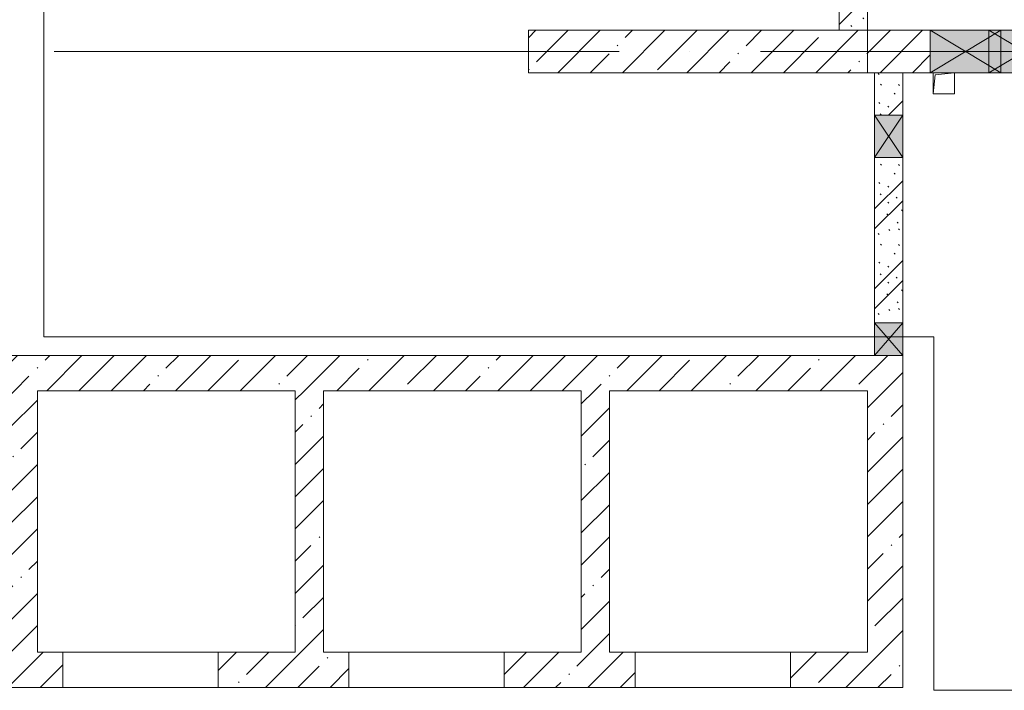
# Model space of a CAD drawing. Header units: millimetres. Extents: x -32229 to 169101, y -13689 to 125138.
# Tile 119 of 202: x 27135 to 34104, y 89530 to 94275. Entities that reach past the tile are written whole.
import ezdxf

# ---------------------------------------------------------------- set-up
doc = ezdxf.new("R2010")
doc.units = ezdxf.units.MM
doc.linetypes.add('ADSK_Линия сетки', pattern=[5000, 4000, -500, 0, -500])
doc.layers.add('A-DETL-____-OTLN', color=7, linetype='Continuous', lineweight=9, true_color=0x00a600)
for name, color, linetype, lineweight in [('A-DOOR-____-OTLN', 7, 'Continuous', 18), ('A-DOOR-OPNG-OTLN', 7, 'Continuous', 18), ('A-FLOR-____-OTLN', 7, 'Continuous', 18), ('A-GLAZ-____-MCUT', 7, 'Continuous', 9), ('A-GLAZ-____-OTLN', 7, 'Continuous', 18), ('A-WALL-____-MCUT', 7, 'Continuous', 40), ('A-WALL-____-PATT', 7, 'Continuous', 40), ('I-WALL-____-MCUT', 7, 'Continuous', 40), ('M-EQPM-____-OTLN', 7, 'Continuous', 18), ('S-GRID-____-OTLN', 7, 'Continuous', 9)]:
    doc.layers.add(name, color=color, linetype=linetype, lineweight=lineweight)
pattern_1 = [(135, (300.56, 377.28), (-565.6854, 6e-14), [10, -790]), (135, (349.8, 474.73), (-565.6854, 6e-14), [10, -790]), (135, (423.93, 473.06), (-565.6854, 6e-14), [10, -790]), (135, (229.92, 447.9), (-565.6854, 6e-14), [10, -790]), (135, (155.08, 447.9), (-565.6854, 6e-14), [10, -790]), (135, (114.9, 369.03), (-565.6854, 6e-14), [10, -790]), (135, (132.43, 285.8), (-565.6854, 6e-14), [10, -790]), (135, (214.66, 322), (-565.6854, 6e-14), [10, -790]), (135, (198.16, 261.88), (-565.6854, 6e-14), [10, -790]), (135, (45.2, 272.9), (-565.6854, 6e-14), [10, -790]), (135, (42.32, 336.16), (-565.6854, 6e-14), [10, -790]), (135, (92.26, 192.24), (-565.6854, 6e-14), [10, -790]), (135, (7.07, 149.2), (-565.6854, 6e-14), [10, -790]), (135, (80.6, 95.1), (-565.6854, 6e-14), [10, -790]), (135, (79.53, 36.94), (-565.6854, 6e-14), [10, -790]), (135, (153.87, 74.56), (-565.6854, 6e-14), [10, -790]), (135, (228.35, 124.8), (-565.6854, 6e-14), [10, -790]), (135, (279.75, 180.4), (-565.6854, 6e-14), [10, -790]), (135, (282.9, 31.63), (-565.6854, 6e-14), [10, -790]), (135, (377.38, 53.45), (-565.6854, 6e-14), [10, -790]), (135, (352.28, 102.7), (-565.6854, 6e-14), [10, -790]), (135, (354.05, 0), (-565.6854, 6e-14), [10, -790]), (135, (553.23, 16.45), (-565.6854, 6e-14), [10, -790]), (135, (542.38, 63.45), (-565.6854, 6e-14), [10, -790]), (135, (536.58, 239.3), (-565.6854, 6e-14), [10, -790]), (135, (475.85, 203.9), (-565.6854, 6e-14), [10, -790]), (135, (475.85, 316.54), (-565.6854, 6e-14), [10, -790]), (135, (520.8, 408.7), (-565.6854, 6e-14), [10, -790]), (135, (551.1, 470.8), (-565.6854, 6e-14), [10, -790]), (135, (235.25, 537.93), (-565.6854, 6e-14), [10, -790]), (135, (407.25, 547.65), (-565.6854, 6e-14), [10, -790]), (135, (94.5, 558.6), (-565.6854, 6e-14), [10, -790]), (135, (46.4, 532.3), (-565.6854, 6e-14), [10, -790]), (135, (85.56, 465.04), (-565.6854, 6e-14), [10, -790]), (135, (355.53, 181.14), (-565.6854, 6e-14), [10, -790]), (135, (362.23, 243.6), (-565.6854, 6e-14), [10, -790]), (135, (413.45, 344.1), (-565.6854, 6e-14), [10, -790]), (135, (286.3, 273.25), (-565.6854, 6e-14), [10, -790]), (135, (423.02, 263.72), (-565.6854, 6e-14), [10, -790]), (135, (162.94, 190.2), (-565.6854, 6e-14), [10, -790]), (135, (470.25, 120.93), (-565.6854, 6e-14), [10, -790]), (135, (484.48, 9.78), (-565.6854, 6e-14), [10, -790]), (45, (0, 212.13), (-565.6854, 0), []), (45, (212.13, 0), (-565.6854, 0), []), (45, (353.55, 0), (-565.6854, 0), []), (45, (0, 353.55), (-565.6854, 0), [])]
pattern_2 = [(45, (0, 0), (-228.0985, 228.0985), []), (45, (228.1, 0), (-228.0985, 228.0985), [403.225, -80.645, 6.706, -73.939])]

# ---------------------------------------------------------------- blocks, each defined once
blk = doc.blocks.new('КР-Проем - Настраиваемый-4846379--01 ЭМ')
at = {"layer": 'A-DOOR-OPNG-OTLN', "color": 253, "lineweight": 13, "true_color": 0xaaaaaa}
for p, q in [((-550, 125), (550, 125)), ((-550, -125), (550, -125))]:
    blk.add_line(p, q, dxfattribs=at)
blk = doc.blocks.new('АР_Отверстие прямоугольное - СС-4524793--01 ЭМ')
at = {"layer": 'A-GLAZ-____-OTLN', "lineweight": 13, "true_color": 0xf0f0f0}
blk.add_hatch(color=7, dxfattribs=at).paths.add_polyline_path([(-125, -150), (375, -150), (375, 150), (-125, 150), (-125, 100)])
at = {"layer": 'A-GLAZ-____-MCUT', "color": 253, "lineweight": 13, "true_color": 0xaaaaaa}
for p, q in [((-125, 150), (-125, -150)), ((375, 150), (375, -150))]:
    blk.add_line(p, q, dxfattribs=at)
at = {"layer": 'A-GLAZ-____-OTLN', "color": 253, "lineweight": 5, "true_color": 0xaaaaaa}
for p, q in [((-125, 150), (290, -99)), ((375, 150), (290, 99)), ((290, 99), (-125, -150)), ((290, -99), (375, -150))]:
    blk.add_line(p, q, dxfattribs=at)
at = {"layer": 'A-GLAZ-____-OTLN', "color": 253, "lineweight": 13, "true_color": 0xaaaaaa}
for p, q in [((290, 150), (-125, 150)), ((-125, 150), (-125, -150)), ((375, 150), (290, 150)), ((375, -150), (375, 150)), ((-125, -150), (290, -150)), ((290, -150), (375, -150))]:
    blk.add_line(p, q, dxfattribs=at)
blk = doc.blocks.new('АР_Канал вертикальный прямоугольный - ВК-5403405--01 ЭМ')
at = {"layer": 'M-EQPM-____-OTLN', "color": 253, "lineweight": 13, "true_color": 0xaaaaaa}
for p, q in [((75, 75), (-75, 75)), ((-75, 75), (-75, -75)), ((75, 75), (-75, 75)), ((-75, 75), (-75, -75)), ((-75, -75), (-75, 75)), ((-75, 75), (75, 75)), ((-60, 60), (75, 75)), ((-60, 60), (75, 75)), ((75, -75), (75, 75)), ((75, 75), (75, -75)), ((-75, -75), (-60, 60)), ((-75, -75), (-60, 60)), ((-75, -75), (75, -75)), ((75, -75), (-75, -75))]:
    blk.add_line(p, q, dxfattribs=at)
blk = doc.blocks.new('АР_Отверстие прямоугольное - ВК-4235896--01 ЭМ')
at = {"layer": 'A-GLAZ-____-OTLN', "lineweight": 13, "true_color": 0xf0f0f0}
blk.add_hatch(color=7, dxfattribs=at).paths.add_polyline_path([(10, -100), (240, -100), (240, 100), (10, 100)])
at = {"layer": 'A-GLAZ-____-MCUT', "color": 253, "lineweight": 13, "true_color": 0xaaaaaa}
for p, q in [((10, 100), (10, -100)), ((240, 100), (240, -100))]:
    blk.add_line(p, q, dxfattribs=at)
at = {"layer": 'A-GLAZ-____-OTLN', "color": 253, "lineweight": 5, "true_color": 0xaaaaaa}
for p, q in [((240, 100), (10, -100)), ((10, 100), (240, -100))]:
    blk.add_line(p, q, dxfattribs=at)
at = {"layer": 'A-GLAZ-____-OTLN', "color": 253, "lineweight": 13, "true_color": 0xaaaaaa}
for p, q in [((240, 100), (10, 100)), ((10, 100), (10, -100)), ((240, -100), (240, 100)), ((10, -100), (240, -100))]:
    blk.add_line(p, q, dxfattribs=at)
blk = doc.blocks.new('АР_Отверстие прямоугольное - ОВВ-4452218--01 ЭМ')
at = {"layer": 'A-GLAZ-____-OTLN', "lineweight": 13, "true_color": 0xf0f0f0}
blk.add_hatch(color=7, dxfattribs=at).paths.add_polyline_path([(-25, -100), (275, -100), (275, 100), (-25, 100)])
at = {"layer": 'A-GLAZ-____-MCUT', "color": 253, "lineweight": 13, "true_color": 0xaaaaaa}
for p, q in [((-25, 100), (-25, -100)), ((275, 100), (275, -100))]:
    blk.add_line(p, q, dxfattribs=at)
at = {"layer": 'A-GLAZ-____-OTLN', "color": 253, "lineweight": 5, "true_color": 0xaaaaaa}
for p, q in [((275, 100), (-25, -100)), ((-25, 100), (275, -100))]:
    blk.add_line(p, q, dxfattribs=at)
at = {"layer": 'A-GLAZ-____-OTLN', "color": 253, "lineweight": 13, "true_color": 0xaaaaaa}
for p, q in [((275, 100), (-25, 100)), ((-25, 100), (-25, -100)), ((275, -100), (275, 100)), ((-25, -100), (275, -100))]:
    blk.add_line(p, q, dxfattribs=at)
blk = doc.blocks.new('АР_Отверстие прямоугольное - ЭОМ-5444879--01 ЭМ')
at = {"layer": 'A-GLAZ-____-OTLN', "lineweight": 13, "true_color": 0xf0f0f0}
blk.add_hatch(color=7, dxfattribs=at).paths.add_polyline_path([(-40, -150), (375, -150), (375, 150), (-40, 150), (-40, 100)])
at = {"layer": 'A-GLAZ-____-MCUT', "color": 253, "lineweight": 13, "true_color": 0xaaaaaa}
for p, q in [((-125, 150), (-125, -150)), ((375, 150), (375, -150))]:
    blk.add_line(p, q, dxfattribs=at)
at = {"layer": 'A-GLAZ-____-OTLN', "color": 253, "lineweight": 5, "true_color": 0xaaaaaa}
for p, q in [((375, 150), (-125, -150)), ((-125, 150), (375, -150))]:
    blk.add_line(p, q, dxfattribs=at)
at = {"layer": 'A-GLAZ-____-OTLN', "color": 253, "lineweight": 13, "true_color": 0xaaaaaa}
for p, q in [((375, 150), (-125, 150)), ((-125, 150), (-125, -150)), ((375, -150), (375, 150)), ((-125, -150), (375, -150))]:
    blk.add_line(p, q, dxfattribs=at)
blk = doc.blocks.new('Наметкина 10_РД_АР_П_отсоединено_rvt-1--01 ЭМ')
at = {"layer": 'A-WALL-____-PATT', "lineweight": 5, "true_color": 0xaaaaaa}
h = blk.add_hatch(dxfattribs=at)
h.set_pattern_fill('FP_6', color=253, style=0, pattern_type=2)
h.set_pattern_definition(pattern_1)
h.paths.add_polyline_path([(33135.3, 94200), (33135.3, 97450), (32935.3, 97450), (32935.3, 94200)])
h = blk.add_hatch(dxfattribs=at)
h.set_pattern_fill('FP_1', color=253, style=0, pattern_type=2)
h.set_pattern_definition(pattern_2)
h.paths.add_polyline_path([(32611.7, 93900), (33135.3, 93900), (33135.3, 94200), (30735.3, 94200), (30735.3, 93900)])
h = blk.add_hatch(dxfattribs=at)
h.set_pattern_fill('FP_1', color=253, style=0, pattern_type=2)
h.set_pattern_definition(pattern_2)
h.paths.add_polyline_path([(33385.3, 93900), (33580.3, 93900), (33580.3, 94200), (33135.3, 94200), (33135.3, 93900), (33185.3, 93900)])
h.paths.add_polyline_path([(34495.3, 93900), (35235.3, 93900), (35235.3, 94200), (34495.3, 94200), (34495.3, 94150)])
h = blk.add_hatch(dxfattribs=at)
h.set_pattern_fill('FP_6', color=253, style=0, pattern_type=2)
h.set_pattern_definition(pattern_1)
h.paths.add_polyline_path([(33385.3, 92130), (33385.3, 93300), (33185.3, 93300), (33185.3, 92130)])
h.paths.add_polyline_path([(33185.3, 93600), (33385.3, 93600), (33385.3, 93900), (33185.3, 93900)])
h = blk.add_hatch(dxfattribs=at)
h.set_pattern_fill('FP_1', color=253, style=0, pattern_type=2)
h.set_pattern_definition(pattern_2)
h.paths.add_polyline_path([(31310.3, 91650), (33385.3, 91650), (33385.3, 91900), (24985.3, 91900), (24985.3, 91650), (31110.3, 91650)])
h = blk.add_hatch(dxfattribs=at)
h.set_pattern_fill('FP_1', color=253, style=0, pattern_type=2)
h.set_pattern_definition(pattern_2)
h.paths.add_polyline_path([(27260.3, 89800), (27260.3, 91650), (27060.3, 91650), (27060.3, 89800)])
h = blk.add_hatch(dxfattribs=at)
h.set_pattern_fill('FP_1', color=253, style=0, pattern_type=2)
h.set_pattern_definition(pattern_2)
h.paths.add_polyline_path([(29285.3, 89800), (29285.3, 91650), (29085.3, 91650), (29085.3, 89800)])
h = blk.add_hatch(dxfattribs=at)
h.set_pattern_fill('FP_1', color=253, style=0, pattern_type=2)
h.set_pattern_definition(pattern_2)
h.paths.add_polyline_path([(31310.3, 89800), (31310.3, 91650), (31110.3, 91650), (31110.3, 89800)])
h = blk.add_hatch(dxfattribs=at)
h.set_pattern_fill('FP_1', color=253, style=0, pattern_type=2)
h.set_pattern_definition(pattern_2)
h.paths.add_polyline_path([(33135.3, 89800), (33385.3, 89800), (33385.3, 91650), (33135.3, 91650), (33135.3, 90421)])
h = blk.add_hatch(dxfattribs=at)
h.set_pattern_fill('FP_1', color=253, style=0, pattern_type=2)
h.set_pattern_definition(pattern_2)
h.paths.add_polyline_path([(33185.3, 89550), (33385.3, 89550), (33385.3, 89800), (32590.3, 89800), (32590.3, 89550), (33135.3, 89550)])
h.paths.add_polyline_path([(25415.3, 89550), (25415.3, 89800), (24985.3, 89800), (24985.3, 89550), (25235.3, 89550)])
h.paths.add_polyline_path([(27060.3, 89550), (27440.3, 89550), (27440.3, 89800), (26515.3, 89800), (26515.3, 89550), (26885.3, 89550)])
h.paths.add_polyline_path([(30735.3, 89550), (31490.3, 89550), (31490.3, 89800), (30565.3, 89800), (30565.3, 89550)])
h.paths.add_polyline_path([(28540.3, 89550), (29465.3, 89550), (29465.3, 89800), (28540.3, 89800)])
at = {"layer": 'A-FLOR-____-OTLN', "color": 253, "lineweight": 13, "true_color": 0xaaaaaa}
for p, q in [((28540.3, 89550), (27440.3, 89550)), ((30565.3, 89550), (29465.3, 89550)), ((32590.3, 89550), (31490.3, 89550))]:
    blk.add_line(p, q, dxfattribs=at)
at = {"layer": 'A-WALL-____-MCUT', "color": 253, "lineweight": 13, "true_color": 0xaaaaaa}
for p, q in [((33135.3, 94200), (30735.3, 94200)), ((30735.3, 94200), (30735.3, 93900)), ((33135.3, 93900), (33135.3, 94200)), ((33580.3, 94200), (33135.3, 94200)), ((33135.3, 94200), (33135.3, 93900)), ((33995.3, 94200), (33580.3, 94200)), ((34080.3, 94200), (33995.3, 94200)), ((34495.3, 94200), (34080.3, 94200)), ((30735.3, 93900), (33135.3, 93900)), ((33135.3, 93900), (33580.3, 93900)), ((33580.3, 93900), (33995.3, 93900)), ((33995.3, 93900), (34080.3, 93900)), ((34080.3, 93900), (34495.3, 93900)), ((33185.3, 91900), (25885.3, 91900)), ((33385.3, 91900), (33185.3, 91900)), ((33385.3, 91650), (33385.3, 91900)), ((27260.3, 91650), (29085.3, 91650)), ((27260.3, 89800), (27260.3, 91650)), ((29085.3, 91650), (29085.3, 89800)), ((29285.3, 91650), (31110.3, 91650)), ((29285.3, 89800), (29285.3, 91650)), ((31110.3, 91650), (31110.3, 89800)), ((31310.3, 91650), (33135.3, 91650)), ((31310.3, 89800), (31310.3, 91650)), ((33135.3, 91650), (33135.3, 89800)), ((33385.3, 89800), (33385.3, 91650)), ((27440.3, 89800), (27260.3, 89800)), ((27440.3, 89550), (27440.3, 89800)), ((29085.3, 89800), (28540.3, 89800)), ((28540.3, 89800), (28540.3, 89550)), ((29465.3, 89800), (29285.3, 89800)), ((29465.3, 89550), (29465.3, 89800)), ((31110.3, 89800), (30565.3, 89800)), ((30565.3, 89800), (30565.3, 89550)), ((31490.3, 89800), (31310.3, 89800)), ((31490.3, 89550), (31490.3, 89800)), ((33135.3, 89800), (32590.3, 89800)), ((32590.3, 89800), (32590.3, 89550)), ((33385.3, 89550), (33385.3, 89800)), ((26515.3, 89550), (27440.3, 89550)), ((28540.3, 89550), (29465.3, 89550)), ((30565.3, 89550), (31490.3, 89550)), ((32590.3, 89550), (33385.3, 89550))]:
    blk.add_line(p, q, dxfattribs=at)
at = {"layer": 'I-WALL-____-MCUT', "color": 253, "lineweight": 13, "true_color": 0xaaaaaa}
for p, q in [((32935.3, 97450), (32935.3, 94200)), ((33135.3, 94200), (33135.3, 95250)), ((32935.3, 94200), (33135.3, 94200)), ((33185.3, 93900), (33185.3, 93600)), ((33385.3, 93900), (33185.3, 93900)), ((33385.3, 93600), (33385.3, 93900)), ((33185.3, 93600), (33185.3, 93300)), ((33385.3, 93300), (33385.3, 93600)), ((33185.3, 93300), (33185.3, 92130)), ((33385.3, 92130), (33385.3, 93300)), ((33185.3, 92130), (33185.3, 91900)), ((33385.3, 91900), (33385.3, 92130)), ((33185.3, 91900), (33385.3, 91900))]:
    blk.add_line(p, q, dxfattribs=at)
at = {"layer": 'A-DOOR-____-OTLN', "color": 253, "lineweight": 13, "true_color": 0xaaaaaa}
for p in [(27990.3, 89675), (30015.3, 89675), (32040.3, 89675)]:
    blk.add_blockref('КР-Проем - Настраиваемый-4846379--01 ЭМ', p, dxfattribs=at)
at = {"layer": 'A-GLAZ-____-OTLN', "color": 253, "lineweight": 13, "true_color": 0xaaaaaa}
for name, p in [('АР_Отверстие прямоугольное - СС-4524793--01 ЭМ', (33705.3, 94050)), ('АР_Отверстие прямоугольное - ЭОМ-5444879--01 ЭМ', (34120.3, 94050))]:
    blk.add_blockref(name, p, dxfattribs=at)
at = {"layer": 'A-GLAZ-____-OTLN', "color": 253, "lineweight": 13, "true_color": 0xaaaaaa, "rotation": 90}
for name, p in [('АР_Отверстие прямоугольное - ОВВ-4452218--01 ЭМ', (33285.3, 93325)), ('АР_Отверстие прямоугольное - ВК-4235896--01 ЭМ', (33285.3, 91890))]:
    blk.add_blockref(name, p, dxfattribs=at)
at = {"layer": 'M-EQPM-____-OTLN', "color": 253, "lineweight": 13, "true_color": 0xaaaaaa}
blk.add_blockref('АР_Канал вертикальный прямоугольный - ВК-5403405--01 ЭМ', (33675.3, 93825), dxfattribs=at)

msp = doc.modelspace()

# ---------------------------------------------------------------- linework, layer by layer
at = {"layer": 'A-DETL-____-OTLN', "color": 5, "true_color": 0x0000ff}
for p, q in [((27306.3, 92030), (27306.3, 97230)), ((33606.3, 92030), (27306.3, 92030)), ((33606.3, 89530), (33606.3, 92030)), ((38806.3, 89530), (33606.3, 89530))]:
    msp.add_line(p, q, dxfattribs=at)
at = {"layer": 'S-GRID-____-OTLN', "color": 253, "linetype": 'ADSK_Линия сетки', "true_color": 0xaaaaaa}
msp.add_line((131381.2, 94050), (-30593.4, 94050), dxfattribs=at)

# ---------------------------------------------------------------- block references
at = {"lineweight": 5}
msp.add_blockref('Наметкина 10_РД_АР_П_отсоединено_rvt-1--01 ЭМ', (0, 0), dxfattribs=at)

doc.saveas('drawing.dxf')
